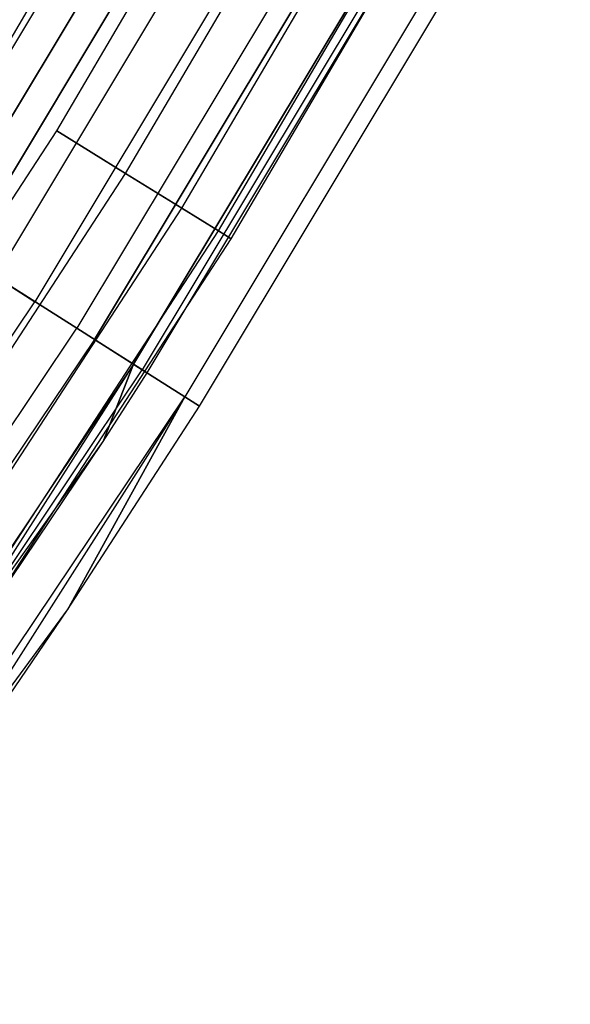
# Model space of a CAD drawing. Extents: x -176 to 176, y -176 to 176.
# Tile 197 of 208: x 96.07 to 100.51, y -66.71 to -58.77. Entities that reach past the tile are written whole.
import ezdxf

# ---------------------------------------------------------------- set-up
doc = ezdxf.new("R2010")
doc.units = 0
doc.header["$LTSCALE"] = 25.4
doc.layers.get('0').update_dxf_attribs({"linetype": 'CONTINUOUS'})

# ---------------------------------------------------------------- blocks, each defined once
blk = doc.blocks.new('BIURKOWA_B_STL')
at = {"color": 0}
for p, q in [((95.7793, -59.304, 201.4696), (98.4159, -54.8173, 201.4696)), ((95.7793, -59.304, 197.5304), (98.4159, -54.8173, 197.5304)), ((95.7793, -59.304, 197.5304), (98.4159, -54.8173, 197.5304)), ((95.7793, -59.304, 201.4696), (98.4159, -54.8173, 201.4696)), ((95.7793, -59.304, 4.4696), (98.4159, -54.8173, 4.4696)), ((95.7793, -59.304, 0.5304), (98.4159, -54.8173, 0.5304)), ((95.7793, -59.304, 0.5304), (98.4159, -54.8173, 0.5304)), ((95.7793, -59.304, 4.4696), (98.4159, -54.8173, 4.4696)), ((96.3698, -59.6697, 201.4696), (99.0227, -55.1553, 201.4696)), ((96.3698, -59.6697, 197.5304), (99.0227, -55.1553, 197.5304)), ((96.3698, -59.6697, 197.5304), (99.0227, -55.1553, 197.5304)), ((96.3698, -59.6697, 201.4696), (99.0227, -55.1553, 201.4696)), ((96.3698, -59.6697, 4.4696), (99.0227, -55.1553, 4.4696)), ((96.3698, -59.6697, 0.5304), (99.0227, -55.1553, 0.5304)), ((96.3698, -59.6697, 0.5304), (99.0227, -55.1553, 0.5304)), ((96.3698, -59.6697, 4.4696), (99.0227, -55.1553, 4.4696)), ((96.9248, -60.0133, 201.2321), (99.593, -55.4729, 201.2321)), ((96.9248, -60.0133, 201.2321), (99.593, -55.4729, 201.2321)), ((96.9248, -60.0133, 197.7679), (99.593, -55.4729, 197.7679)), ((96.9248, -60.0133, 197.7679), (99.593, -55.4729, 197.7679)), ((96.9248, -60.0133, 4.2321), (99.593, -55.4729, 4.2321)), ((96.9248, -60.0133, 4.2321), (99.593, -55.4729, 4.2321)), ((96.9248, -60.0133, 0.7679), (99.593, -55.4729, 0.7679)), ((96.9248, -60.0133, 0.7679), (99.593, -55.4729, 0.7679)), ((98.0872, -55.5403, 201.9843), (95.1727, -60.3984, 201.9843)), ((98.0872, -55.5403, 201.9843), (95.1727, -60.3984, 201.9843)), ((98.0872, -55.5403, 0.0157), (95.1727, -60.3984, 0.0157)), ((98.0872, -55.5403, 0.0157), (95.1727, -60.3984, 0.0157)), ((98.3308, -55.6782, 197), (95.4091, -60.5484, 197)), ((95.4091, -60.5484, 5), (98.3308, -55.6782, 5)), ((95.4091, -60.5484, 5), (98.3308, -55.6782, 5)), ((95.4091, -60.5484, 4.5), (98.3308, -55.6782, 4.5)), ((95.4091, -60.5484, 4.5), (98.3308, -55.6782, 4.5)), ((95.4091, -60.5484, 197.5), (98.3308, -55.6782, 197.5)), ((95.4091, -60.5484, 197.5), (98.3308, -55.6782, 197.5)), ((98.3308, -55.6782, 197), (95.4091, -60.5484, 197)), ((97.3771, -60.2934, 200.7856), (100.0578, -55.7318, 200.7856)), ((97.3771, -60.2934, 200.7856), (100.0578, -55.7318, 200.7856)), ((97.3771, -60.2934, 198.2144), (100.0578, -55.7318, 198.2144)), ((97.3771, -60.2934, 198.2144), (100.0578, -55.7318, 198.2144)), ((97.3771, -60.2934, 3.7856), (100.0578, -55.7318, 3.7856)), ((97.3771, -60.2934, 3.7856), (100.0578, -55.7318, 3.7856)), ((97.3771, -60.2934, 1.2144), (100.0578, -55.7318, 1.2144)), ((97.3771, -60.2934, 1.2144), (100.0578, -55.7318, 1.2144)), ((95.6126, -60.6776, 0.5146), (98.5405, -55.797, 0.5146)), ((95.6126, -60.6776, 0.5146), (98.5405, -55.797, 0.5146)), ((98.5405, -55.797, 201.4854), (95.6126, -60.6776, 201.4854)), ((98.5405, -55.797, 201.4854), (95.6126, -60.6776, 201.4854)), ((97.6724, -60.4762, 200.184), (100.3612, -55.9008, 200.184)), ((97.6724, -60.4762, 200.184), (100.3612, -55.9008, 200.184)), ((97.6724, -60.4762, 198.816), (100.3612, -55.9008, 198.816)), ((97.6724, -60.4762, 198.816), (100.3612, -55.9008, 198.816)), ((97.6724, -60.4762, 3.184), (100.3612, -55.9008, 3.184)), ((97.6724, -60.4762, 3.184), (100.3612, -55.9008, 3.184)), ((97.6724, -60.4762, 1.816), (100.3612, -55.9008, 1.816)), ((97.6724, -60.4762, 1.816), (100.3612, -55.9008, 1.816)), ((98.8148, -55.9523, 201.9373), (95.8788, -60.8465, 201.9373)), ((98.8148, -55.9523, 201.9373), (95.8788, -60.8465, 201.9373)), ((98.8148, -55.9523, 0.0627), (95.8788, -60.8465, 0.0627)), ((98.8148, -55.9523, 0.0627), (95.8788, -60.8465, 0.0627)), ((97.775, -60.5397, 199.5), (100.4666, -55.9595, 199.5)), ((97.775, -60.5397, 199.5), (100.4666, -55.9595, 199.5)), ((97.775, -60.5397, 2.5), (100.4666, -55.9595, 2.5)), ((97.775, -60.5397, 2.5), (100.4666, -55.9595, 2.5)), ((99.1396, -56.1362, 0.7291), (96.1938, -61.0465, 0.7291)), ((99.1396, -56.1362, 0.7291), (96.1938, -61.0465, 0.7291)), ((99.1396, -56.1362, 201.2709), (96.1938, -61.0465, 201.2709)), ((99.1396, -56.1362, 201.2709), (96.1938, -61.0465, 201.2709)), ((99.4882, -56.3336, 201.6168), (96.5321, -61.2611, 201.6168)), ((99.4882, -56.3336, 201.6168), (96.5321, -61.2611, 201.6168)), ((99.4882, -56.3336, 0.3832), (96.5321, -61.2611, 0.3832)), ((99.4882, -56.3336, 0.3832), (96.5321, -61.2611, 0.3832)), ((99.6334, -56.4158, 1.1738), (96.673, -61.3506, 1.1738)), ((99.6334, -56.4158, 1.1738), (96.673, -61.3506, 1.1738)), ((96.673, -61.3506, 200.8262), (99.6334, -56.4158, 200.8262)), ((96.673, -61.3506, 200.8262), (99.6334, -56.4158, 200.8262)), ((96.988, -61.5504, 1.7908), (99.958, -56.5996, 1.7908)), ((96.988, -61.5504, 1.7908), (99.958, -56.5996, 1.7908)), ((99.958, -56.5996, 200.2092), (96.988, -61.5504, 200.2092)), ((99.958, -56.5996, 200.2092), (96.988, -61.5504, 200.2092)), ((100.0316, -56.6413, 201.0587), (97.0594, -61.5957, 201.0587)), ((100.0316, -56.6413, 201.0587), (97.0594, -61.5957, 201.0587)), ((100.0316, -56.6413, 0.9413), (97.0594, -61.5957, 0.9413)), ((100.0316, -56.6413, 0.9413), (97.0594, -61.5957, 0.9413)), ((97.0977, -61.6201, 2.5), (100.0711, -56.6636, 2.5)), ((97.0977, -61.6201, 2.5), (100.0711, -56.6636, 2.5)), ((97.0977, -61.6201, 199.5), (100.0711, -56.6636, 199.5)), ((97.0977, -61.6201, 199.5), (100.0711, -56.6636, 199.5)), ((100.3841, -56.8409, 200.3257), (97.4014, -61.8128, 200.3257)), ((100.3841, -56.8409, 200.3257), (97.4014, -61.8128, 200.3257)), ((100.3841, -56.8409, 1.6743), (97.4014, -61.8128, 1.6743)), ((100.3841, -56.8409, 1.6743), (97.4014, -61.8128, 1.6743)), ((97.5199, -61.888, 199.5), (100.5062, -56.91, 199.5)), ((97.5199, -61.888, 199.5), (100.5062, -56.91, 199.5)), ((97.5199, -61.888, 2.5), (100.5062, -56.91, 2.5)), ((97.5199, -61.888, 2.5), (100.5062, -56.91, 2.5)), ((93.5112, -64.0567, 201.4696), (96.3698, -59.6697, 201.4696)), ((93.5112, -64.0567, 197.5304), (96.3698, -59.6697, 197.5304)), ((93.5112, -64.0567, 197.5304), (96.3698, -59.6697, 197.5304)), ((93.5112, -64.0567, 201.4696), (96.3698, -59.6697, 201.4696)), ((93.5112, -64.0567, 4.4696), (96.3698, -59.6697, 4.4696)), ((93.5112, -64.0567, 0.5304), (96.3698, -59.6697, 0.5304)), ((93.5112, -64.0567, 0.5304), (96.3698, -59.6697, 0.5304)), ((93.5112, -64.0567, 4.4696), (96.3698, -59.6697, 4.4696)), ((96.9248, -60.0133, 201.2321), (96.3698, -59.6697, 201.4696)), ((96.9248, -60.0133, 201.2321), (96.3698, -59.6697, 201.4696)), ((96.3698, -59.6697, 197.5304), (96.9248, -60.0133, 197.7679)), ((96.3698, -59.6697, 197.5304), (96.9248, -60.0133, 197.7679)), ((96.9248, -60.0133, 4.2321), (96.3698, -59.6697, 4.4696)), ((96.9248, -60.0133, 4.2321), (96.3698, -59.6697, 4.4696)), ((96.3698, -59.6697, 0.5304), (96.9248, -60.0133, 0.7679)), ((96.3698, -59.6697, 0.5304), (96.9248, -60.0133, 0.7679)), ((94.0497, -64.4256, 201.2321), (96.9248, -60.0133, 201.2321)), ((94.0497, -64.4256, 201.2321), (96.9248, -60.0133, 201.2321)), ((94.0497, -64.4256, 197.7679), (96.9248, -60.0133, 197.7679)), ((94.0497, -64.4256, 197.7679), (96.9248, -60.0133, 197.7679)), ((94.0497, -64.4256, 4.2321), (96.9248, -60.0133, 4.2321)), ((94.0497, -64.4256, 4.2321), (96.9248, -60.0133, 4.2321)), ((94.0497, -64.4256, 0.7679), (96.9248, -60.0133, 0.7679)), ((94.0497, -64.4256, 0.7679), (96.9248, -60.0133, 0.7679)), ((97.3771, -60.2934, 200.7856), (96.9248, -60.0133, 201.2321)), ((97.3771, -60.2934, 200.7856), (96.9248, -60.0133, 201.2321)), ((96.9248, -60.0133, 197.7679), (97.3771, -60.2934, 198.2144)), ((96.9248, -60.0133, 197.7679), (97.3771, -60.2934, 198.2144)), ((97.3771, -60.2934, 3.7856), (96.9248, -60.0133, 4.2321)), ((97.3771, -60.2934, 3.7856), (96.9248, -60.0133, 4.2321)), ((96.9248, -60.0133, 0.7679), (97.3771, -60.2934, 1.2144)), ((96.9248, -60.0133, 0.7679), (97.3771, -60.2934, 1.2144)), ((94.4887, -64.7263, 200.7856), (97.3771, -60.2934, 200.7856)), ((94.4887, -64.7263, 200.7856), (97.3771, -60.2934, 200.7856)), ((94.4887, -64.7263, 198.2144), (97.3771, -60.2934, 198.2144)), ((94.4887, -64.7263, 198.2144), (97.3771, -60.2934, 198.2144)), ((94.4887, -64.7263, 3.7856), (97.3771, -60.2934, 3.7856)), ((94.4887, -64.7263, 3.7856), (97.3771, -60.2934, 3.7856)), ((94.4887, -64.7263, 1.2144), (97.3771, -60.2934, 1.2144)), ((94.4887, -64.7263, 1.2144), (97.3771, -60.2934, 1.2144)), ((97.6724, -60.4762, 200.184), (97.3771, -60.2934, 200.7856)), ((97.6724, -60.4762, 200.184), (97.3771, -60.2934, 200.7856)), ((97.3771, -60.2934, 198.2144), (97.6724, -60.4762, 198.816)), ((97.3771, -60.2934, 198.2144), (97.6724, -60.4762, 198.816)), ((97.6724, -60.4762, 3.184), (97.3771, -60.2934, 3.7856)), ((97.6724, -60.4762, 3.184), (97.3771, -60.2934, 3.7856)), ((97.3771, -60.2934, 1.2144), (97.6724, -60.4762, 1.816)), ((97.3771, -60.2934, 1.2144), (97.6724, -60.4762, 1.816)), ((94.7752, -64.9225, 200.184), (97.6724, -60.4762, 200.184)), ((94.7752, -64.9225, 200.184), (97.6724, -60.4762, 200.184)), ((94.7752, -64.9225, 198.816), (97.6724, -60.4762, 198.816)), ((94.7752, -64.9225, 198.816), (97.6724, -60.4762, 198.816)), ((94.7752, -64.9225, 3.184), (97.6724, -60.4762, 3.184)), ((94.7752, -64.9225, 3.184), (97.6724, -60.4762, 3.184)), ((94.7752, -64.9225, 1.816), (97.6724, -60.4762, 1.816)), ((94.7752, -64.9225, 1.816), (97.6724, -60.4762, 1.816)), ((94.8747, -64.9907, 199.5), (97.775, -60.5397, 199.5)), ((94.8747, -64.9907, 199.5), (97.775, -60.5397, 199.5)), ((94.8747, -64.9907, 2.5), (97.775, -60.5397, 2.5)), ((94.8747, -64.9907, 2.5), (97.775, -60.5397, 2.5)), ((97.775, -60.5397, 199.5), (97.6724, -60.4762, 200.184)), ((97.775, -60.5397, 199.5), (97.6724, -60.4762, 200.184)), ((97.6724, -60.4762, 198.816), (97.775, -60.5397, 199.5)), ((97.6724, -60.4762, 198.816), (97.775, -60.5397, 199.5)), ((97.775, -60.5397, 2.5), (97.6724, -60.4762, 3.184)), ((97.775, -60.5397, 2.5), (97.6724, -60.4762, 3.184)), ((97.6724, -60.4762, 1.816), (97.775, -60.5397, 2.5)), ((97.6724, -60.4762, 1.816), (97.775, -60.5397, 2.5)), ((95.6126, -60.6776, 0.5146), (96.1938, -61.0465, 0.7291)), ((95.6126, -60.6776, 0.5146), (96.1938, -61.0465, 0.7291)), ((95.6126, -60.6776, 201.4854), (96.1938, -61.0465, 201.2709)), ((95.6126, -60.6776, 201.4854), (96.1938, -61.0465, 201.2709)), ((96.5321, -61.2611, 201.6168), (95.8788, -60.8465, 201.9373)), ((96.5321, -61.2611, 201.6168), (95.8788, -60.8465, 201.9373)), ((95.8788, -60.8465, 0.0627), (96.5321, -61.2611, 0.3832)), ((95.8788, -60.8465, 0.0627), (96.5321, -61.2611, 0.3832)), ((93.0051, -65.8025, 0.7291), (96.1938, -61.0465, 0.7291)), ((93.0051, -65.8025, 0.7291), (96.1938, -61.0465, 0.7291)), ((93.0051, -65.8025, 201.2709), (96.1938, -61.0465, 201.2709)), ((93.0051, -65.8025, 201.2709), (96.1938, -61.0465, 201.2709)), ((96.673, -61.3506, 1.1738), (96.1938, -61.0465, 0.7291)), ((96.673, -61.3506, 1.1738), (96.1938, -61.0465, 0.7291)), ((96.673, -61.3506, 200.8262), (96.1938, -61.0465, 201.2709)), ((96.673, -61.3506, 200.8262), (96.1938, -61.0465, 201.2709)), ((93.3321, -66.0339, 201.6168), (96.5321, -61.2611, 201.6168)), ((93.3321, -66.0339, 201.6168), (96.5321, -61.2611, 201.6168)), ((93.3321, -66.0339, 0.3832), (96.5321, -61.2611, 0.3832)), ((93.3321, -66.0339, 0.3832), (96.5321, -61.2611, 0.3832)), ((97.0594, -61.5957, 201.0587), (96.5321, -61.2611, 201.6168)), ((97.0594, -61.5957, 201.0587), (96.5321, -61.2611, 201.6168)), ((96.5321, -61.2611, 0.3832), (97.0594, -61.5957, 0.9413)), ((96.5321, -61.2611, 0.3832), (97.0594, -61.5957, 0.9413)), ((96.673, -61.3506, 1.1738), (93.4684, -66.1304, 1.1738)), ((96.673, -61.3506, 1.1738), (93.4684, -66.1304, 1.1738)), ((96.673, -61.3506, 200.8262), (93.4684, -66.1304, 200.8262)), ((96.673, -61.3506, 200.8262), (93.4684, -66.1304, 200.8262)), ((96.988, -61.5504, 1.7908), (96.673, -61.3506, 1.1738)), ((96.988, -61.5504, 1.7908), (96.673, -61.3506, 1.1738)), ((96.673, -61.3506, 200.8262), (96.988, -61.5504, 200.2092)), ((96.673, -61.3506, 200.8262), (96.988, -61.5504, 200.2092)), ((96.988, -61.5504, 1.7908), (93.7729, -66.3458, 1.7908)), ((96.988, -61.5504, 1.7908), (93.7729, -66.3458, 1.7908)), ((96.988, -61.5504, 200.2092), (93.7729, -66.3458, 200.2092)), ((96.988, -61.5504, 200.2092), (93.7729, -66.3458, 200.2092)), ((96.988, -61.5504, 1.7908), (93.879, -66.4209, 2.5)), ((96.988, -61.5504, 1.7908), (93.879, -66.4209, 2.5)), ((96.7442, -62.1737, 2.5), (96.988, -61.5504, 1.7908)), ((96.7442, -62.1737, 2.5), (96.988, -61.5504, 1.7908)), ((96.988, -61.5504, 200.2092), (96.7442, -62.1737, 199.5)), ((96.988, -61.5504, 200.2092), (96.7442, -62.1737, 199.5)), ((96.988, -61.5504, 1.7908), (97.0977, -61.6201, 2.5)), ((96.988, -61.5504, 1.7908), (97.0977, -61.6201, 2.5)), ((97.0977, -61.6201, 199.5), (96.988, -61.5504, 200.2092)), ((97.0977, -61.6201, 199.5), (96.988, -61.5504, 200.2092)), ((93.8419, -66.3946, 201.0587), (97.0594, -61.5957, 201.0587)), ((93.8419, -66.3946, 201.0587), (97.0594, -61.5957, 201.0587)), ((93.8419, -66.3946, 0.9413), (97.0594, -61.5957, 0.9413)), ((93.8419, -66.3946, 0.9413), (97.0594, -61.5957, 0.9413)), ((96.7442, -62.1737, 2.5), (97.0977, -61.6201, 2.5)), ((96.7442, -62.1737, 2.5), (97.0977, -61.6201, 2.5)), ((96.7442, -62.1737, 199.5), (97.0977, -61.6201, 199.5)), ((96.7442, -62.1737, 199.5), (97.0977, -61.6201, 199.5)), ((97.4014, -61.8128, 200.3257), (97.0594, -61.5957, 201.0587)), ((97.4014, -61.8128, 200.3257), (97.0594, -61.5957, 201.0587)), ((97.0594, -61.5957, 0.9413), (97.4014, -61.8128, 1.6743)), ((97.0594, -61.5957, 0.9413), (97.4014, -61.8128, 1.6743)), ((97.0977, -61.6201, 2.5), (97.0977, -61.6201, 199.5)), ((97.0977, -61.6201, 2.5), (97.0977, -61.6201, 199.5)), ((94.1727, -66.6286, 200.3257), (97.4014, -61.8128, 200.3257)), ((94.1727, -66.6286, 200.3257), (97.4014, -61.8128, 200.3257)), ((94.1727, -66.6286, 1.6743), (97.4014, -61.8128, 1.6743)), ((94.1727, -66.6286, 1.6743), (97.4014, -61.8128, 1.6743)), ((97.4014, -61.8128, 200.3257), (94.2872, -66.7096, 199.5)), ((97.4014, -61.8128, 200.3257), (94.2872, -66.7096, 199.5)), ((97.4014, -61.8128, 200.3257), (96.4573, -63.5314, 199.5)), ((97.4014, -61.8128, 200.3257), (96.4573, -63.5314, 199.5)), ((96.4573, -63.5314, 2.5), (97.4014, -61.8128, 1.6743)), ((96.4573, -63.5314, 2.5), (97.4014, -61.8128, 1.6743)), ((97.5199, -61.888, 199.5), (97.4014, -61.8128, 200.3257)), ((97.5199, -61.888, 199.5), (97.4014, -61.8128, 200.3257)), ((97.4014, -61.8128, 1.6743), (97.5199, -61.888, 2.5)), ((97.4014, -61.8128, 1.6743), (97.5199, -61.888, 2.5)), ((96.4573, -63.5314, 199.5), (97.5199, -61.888, 199.5)), ((96.4573, -63.5314, 199.5), (97.5199, -61.888, 199.5)), ((96.4573, -63.5314, 2.5), (97.5199, -61.888, 2.5)), ((96.4573, -63.5314, 2.5), (97.5199, -61.888, 2.5)), ((97.5199, -61.888, 199.5), (97.5199, -61.888, 2.5)), ((97.5199, -61.888, 199.5), (97.5199, -61.888, 2.5)), ((93.7729, -66.3458, 200.2092), (96.7442, -62.1737, 199.5)), ((93.7729, -66.3458, 200.2092), (96.7442, -62.1737, 199.5)), ((93.879, -66.4209, 2.5), (96.7442, -62.1737, 2.5)), ((93.879, -66.4209, 2.5), (96.7442, -62.1737, 2.5)), ((93.879, -66.4209, 199.5), (96.7442, -62.1737, 199.5)), ((93.879, -66.4209, 199.5), (96.7442, -62.1737, 199.5)), ((96.7442, -62.1737, 2.5), (96.7442, -62.1737, 199.5)), ((96.7442, -62.1737, 2.5), (96.7442, -62.1737, 199.5)), ((94.1727, -66.6286, 1.6743), (96.4573, -63.5314, 2.5)), ((94.1727, -66.6286, 1.6743), (96.4573, -63.5314, 2.5)), ((94.2872, -66.7096, 199.5), (96.4573, -63.5314, 199.5)), ((94.2872, -66.7096, 199.5), (96.4573, -63.5314, 199.5)), ((94.2872, -66.7096, 2.5), (96.4573, -63.5314, 2.5)), ((94.2872, -66.7096, 2.5), (96.4573, -63.5314, 2.5)), ((96.4573, -63.5314, 199.5), (96.4573, -63.5314, 2.5)), ((96.4573, -63.5314, 199.5), (96.4573, -63.5314, 2.5))]:
    blk.add_line(p, q, dxfattribs=at)

msp = doc.modelspace()

# ---------------------------------------------------------------- block references
at = {"color": 253}
msp.add_blockref('BIURKOWA_B_STL', (0, 0), dxfattribs=at)

doc.saveas('drawing.dxf')
